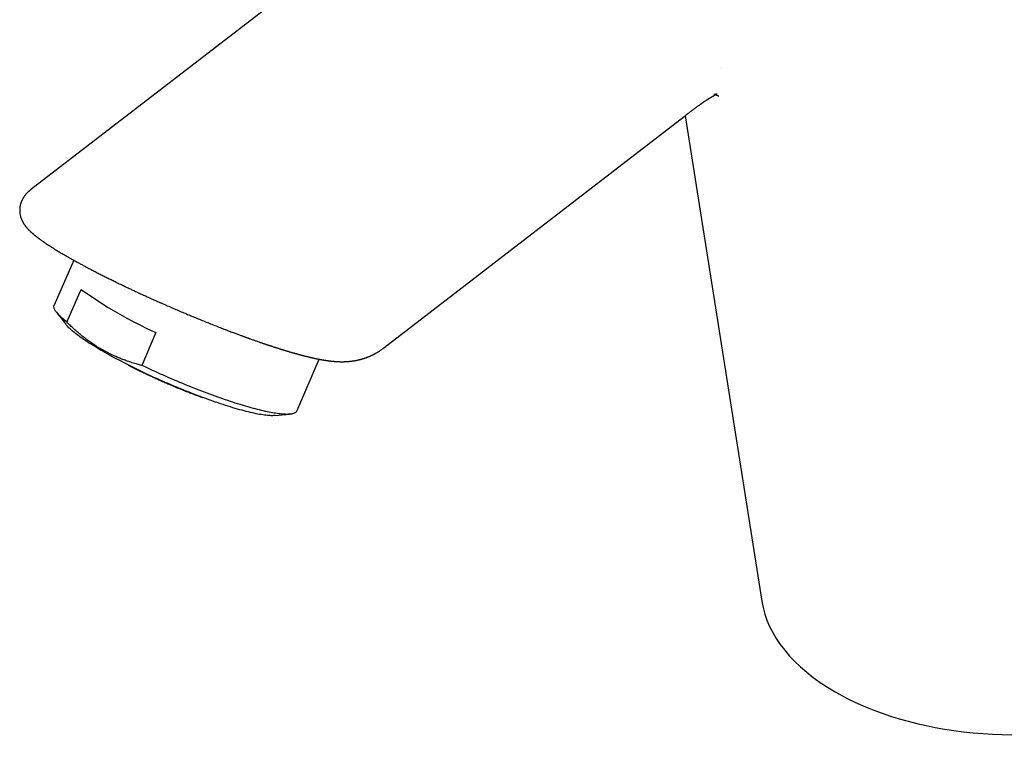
# Model space of a CAD drawing. Header units: millimetres. Extents: x 8 to 692, y 12 to 803.
# Tile 7 of 65: x 486 to 575, y 191 to 257. Entities that reach past the tile are written whole.
import ezdxf

# ---------------------------------------------------------------- set-up
doc = ezdxf.new("R2010")
doc.units = ezdxf.units.MM

msp = doc.modelspace()

# ---------------------------------------------------------------- linework, layer by layer
at = {"color": 7, "linetype": 'Continuous', "lineweight": 30}
for p, q in [((529.449, 274.251), (486.664, 241.284)), ((549.205, 252.381), (549.207, 252.38)), ((518.706, 226.961), (545.958, 247.959)), ((546.025, 248.011), (552.986, 203.999)), ((486.665, 241.284), (486.662, 241.282)), ((490.597, 234.918), (488.819, 230.848)), ((489.869, 235.331), (489.866, 235.333)), ((489.976, 229.302), (491.273, 232.27)), ((489.033, 230.198), (489.871, 229.112)), ((498.055, 228.354), (496.759, 225.387)), ((510.813, 221.241), (512.865, 225.94)), ((508.824, 220.833), (510.19, 220.956))]:
    msp.add_line(p, q, dxfattribs=at)
at = {"color": 7, "linetype": 'Continuous', "lineweight": 30, "flags": 128}
for points in [[(489.976, 229.302), (489.866, 229.391), (489.761, 229.477), (489.661, 229.562), (489.566, 229.645), (489.476, 229.726), (489.392, 229.806), (489.314, 229.883), (489.24, 229.958), (489.172, 230.032), (489.11, 230.103), (489.053, 230.172), (489.002, 230.239), (488.956, 230.304), (488.916, 230.367), (488.882, 230.427), (488.853, 230.485), (488.83, 230.541), (488.813, 230.595), (488.801, 230.646), (488.795, 230.695), (488.794, 230.741), (488.8, 230.785), (488.811, 230.826), (488.819, 230.848)], [(508.824, 220.833), (508.8, 220.831), (508.707, 220.825), (508.609, 220.823), (508.504, 220.824), (508.393, 220.828), (508.276, 220.835), (508.153, 220.845), (508.024, 220.858), (507.889, 220.875), (507.749, 220.894), (507.603, 220.917), (507.451, 220.943), (507.294, 220.971), (507.132, 221.003), (506.964, 221.038), (506.792, 221.076), (506.614, 221.116), (506.432, 221.16), (506.244, 221.206), (506.053, 221.256), (505.856, 221.308), (505.656, 221.363), (505.451, 221.421), (505.242, 221.481), (505.029, 221.545), (504.813, 221.61), (504.592, 221.679), (504.369, 221.75), (504.142, 221.823), (503.912, 221.899), (503.678, 221.978), (503.442, 222.058), (503.204, 222.141), (502.963, 222.226), (502.719, 222.314), (502.473, 222.403), (502.226, 222.494), (501.976, 222.588), (501.725, 222.683), (501.472, 222.781), (501.218, 222.88), (500.963, 222.98), (500.707, 223.083), (500.449, 223.187), (500.192, 223.292), (499.934, 223.399), (499.675, 223.507), (499.417, 223.617), (499.158, 223.728), (498.9, 223.84), (498.643, 223.953), (498.385, 224.067), (498.129, 224.182), (497.874, 224.297), (497.619, 224.414), (497.367, 224.531), (497.115, 224.649), (496.865, 224.767), (496.617, 224.886), (496.371, 225.005), (496.128, 225.124), (495.886, 225.244), (495.647, 225.363), (495.411, 225.483), (495.177, 225.602), (494.947, 225.722), (494.719, 225.841), (494.495, 225.96), (494.275, 226.078), (494.058, 226.196), (493.845, 226.314), (493.635, 226.43), (493.43, 226.546), (493.229, 226.662), (493.032, 226.776), (492.84, 226.89), (492.652, 227.002), (492.469, 227.113), (492.29, 227.224), (492.117, 227.333), (491.949, 227.44), (491.786, 227.546), (491.628, 227.651), (491.476, 227.754), (491.329, 227.856), (491.188, 227.956), (491.053, 228.054), (490.923, 228.15), (490.799, 228.244), (490.682, 228.337), (490.57, 228.427), (490.465, 228.515), (490.365, 228.602), (490.272, 228.686), (490.186, 228.767), (490.105, 228.847), (490.032, 228.924), (489.964, 228.998), (489.904, 229.071), (489.871, 229.112)], [(510.813, 221.241), (510.804, 221.224), (510.782, 221.187), (510.754, 221.153), (510.72, 221.121), (510.681, 221.092), (510.636, 221.066), (510.585, 221.042), (510.529, 221.021), (510.467, 221.002), (510.4, 220.986), (510.327, 220.973), (510.249, 220.962), (510.166, 220.954), (510.077, 220.948), (509.982, 220.945), (509.883, 220.945), (509.778, 220.947), (509.669, 220.952), (509.554, 220.96), (509.434, 220.97), (509.309, 220.983), (509.179, 220.999), (509.044, 221.017), (508.905, 221.038), (508.761, 221.061), (508.612, 221.087), (508.459, 221.115), (508.301, 221.146), (508.139, 221.18), (507.973, 221.216), (507.802, 221.254), (507.627, 221.295), (507.448, 221.339), (507.266, 221.384), (507.079, 221.433), (506.889, 221.483), (506.695, 221.537), (506.497, 221.592), (506.296, 221.65), (506.092, 221.71), (505.884, 221.772), (505.673, 221.836), (505.459, 221.903), (505.243, 221.971), (505.023, 222.042), (504.801, 222.115), (504.576, 222.19), (504.349, 222.267), (504.119, 222.346), (503.887, 222.427), (503.653, 222.509), (503.418, 222.594), (503.18, 222.68), (502.94, 222.768), (502.699, 222.858), (502.456, 222.949), (502.213, 223.042), (501.967, 223.136), (501.721, 223.232), (501.474, 223.33), (501.225, 223.429), (500.977, 223.529), (500.727, 223.63), (500.477, 223.733), (500.227, 223.837), (499.976, 223.942), (499.726, 224.048), (499.475, 224.156), (499.225, 224.264), (498.975, 224.373), (498.725, 224.483), (498.476, 224.594), (498.227, 224.705), (497.98, 224.817), (497.733, 224.93), (497.488, 225.044), (497.243, 225.158), (497, 225.272), (496.759, 225.387)]]:
    msp.add_lwpolyline(points, dxfattribs=at)
at = {"color": 7, "linetype": 'Continuous', "lineweight": 30}
msp.add_arc((514.222, 264.192), 39.316, 234.28684, 245.71854, dxfattribs=at)
for start_param, end_param in [(3.913187, 6.367206), (3.225613, 3.913187)]:
    msp.add_ellipse((576.301, 205.412), major_axis=(23.412, 0.28), ratio=0.577178, start_param=start_param, end_param=end_param, dxfattribs=at)
for points, knots in [([(545.958, 247.959), (545.982, 247.978), (546.026, 248.011), (546.084, 248.056), (546.13, 248.092), (546.177, 248.128), (546.227, 248.166), (546.298, 248.221), (546.381, 248.284), (546.483, 248.362), (546.591, 248.444), (546.71, 248.535), (546.828, 248.624), (546.947, 248.712), (547.069, 248.802), (547.196, 248.895), (547.303, 248.973), (547.388, 249.033), (547.446, 249.074), (547.495, 249.109), (547.536, 249.138), (547.57, 249.162), (547.603, 249.184), (547.64, 249.211), (547.686, 249.242), (547.738, 249.277), (547.794, 249.315), (547.85, 249.353), (547.904, 249.389), (547.949, 249.419), (547.989, 249.445), (548.024, 249.468), (548.056, 249.489), (548.083, 249.506), (548.107, 249.522), (548.132, 249.537), (548.159, 249.554), (548.184, 249.57), (548.205, 249.583), (548.222, 249.594), (548.241, 249.606), (548.262, 249.619), (548.284, 249.632), (548.303, 249.644), (548.32, 249.654), (548.334, 249.663), (548.35, 249.672), (548.368, 249.683), (548.388, 249.695), (548.412, 249.71), (548.438, 249.725), (548.462, 249.739), (548.483, 249.751), (548.501, 249.762), (548.517, 249.771), (548.534, 249.781), (548.555, 249.792), (548.577, 249.805), (548.599, 249.817), (548.619, 249.828), (548.635, 249.837), (548.65, 249.845), (548.668, 249.855), (548.688, 249.865), (548.709, 249.876), (548.728, 249.887), (548.746, 249.896), (548.761, 249.903), (548.775, 249.91), (548.788, 249.917), (548.801, 249.923), (548.813, 249.929), (548.825, 249.935), (548.838, 249.941), (548.849, 249.946), (548.859, 249.951), (548.868, 249.955), (548.876, 249.959), (548.884, 249.963), (548.89, 249.965), (548.895, 249.967), (548.898, 249.969), (548.901, 249.97), (548.903, 249.971), (548.905, 249.972), (548.908, 249.973), (548.911, 249.974), (548.914, 249.975), (548.916, 249.976), (548.918, 249.977), (548.92, 249.978), (548.922, 249.979), (548.925, 249.98), (548.927, 249.981), (548.929, 249.982), (548.931, 249.982), (548.932, 249.983), (548.934, 249.983), (548.935, 249.984), (548.937, 249.984), (548.938, 249.985), (548.939, 249.985), (548.94, 249.986), (548.94, 249.986), (548.941, 249.986), (548.941, 249.986), (548.942, 249.986), (548.941, 249.986), (548.941, 249.986), (548.941, 249.986), (548.941, 249.986), (548.94, 249.986), (548.94, 249.986), (548.938, 249.985), (548.937, 249.985), (548.935, 249.984), (548.933, 249.983), (548.93, 249.983), (548.927, 249.982), (548.925, 249.981), (548.922, 249.98), (548.919, 249.979), (548.915, 249.978), (548.911, 249.977), (548.907, 249.976), (548.903, 249.975), (548.899, 249.974), (548.895, 249.973), (548.89, 249.971), (548.886, 249.97), (548.88, 249.969), (548.875, 249.968), (548.87, 249.966), (548.865, 249.965), (548.859, 249.964), (548.854, 249.963), (548.847, 249.961), (548.841, 249.96), (548.836, 249.959), (548.831, 249.958), (548.828, 249.957), (548.824, 249.957), (548.821, 249.956), (548.817, 249.955), (548.812, 249.955), (548.804, 249.953), (548.797, 249.952), (548.789, 249.951), (548.781, 249.95), (548.774, 249.949), (548.764, 249.948), (548.756, 249.947), (548.748, 249.946), (548.742, 249.946), (548.735, 249.945), (548.729, 249.944), (548.723, 249.944), (548.717, 249.944), (548.71, 249.943), (548.703, 249.943), (548.697, 249.942), (548.692, 249.942), (548.688, 249.942), (548.684, 249.942), (548.681, 249.942), (548.678, 249.942), (548.676, 249.942), (548.674, 249.942), (548.673, 249.942), (548.672, 249.942), (548.671, 249.942), (548.668, 249.942), (548.664, 249.942), (548.66, 249.942), (548.657, 249.942), (548.653, 249.943), (548.65, 249.943), (548.648, 249.943), (548.645, 249.943), (548.644, 249.943), (548.643, 249.944), (548.642, 249.944), (548.641, 249.944), (548.641, 249.944), (548.642, 249.944), (548.643, 249.943), (548.644, 249.943), (548.645, 249.943), (548.648, 249.943), (548.652, 249.942), (548.655, 249.941), (548.66, 249.94), (548.662, 249.94), (548.664, 249.94)], [0, 0, 0, 0, 0.005746, 0.010306, 0.013761, 0.016889, 0.021519, 0.02605, 0.03438, 0.042449, 0.052244, 0.062943, 0.074344, 0.08592, 0.098216, 0.111265, 0.125094, 0.132037, 0.138181, 0.14351, 0.148014, 0.151683, 0.154924, 0.159676, 0.165371, 0.17191, 0.179085, 0.1868, 0.193918, 0.200413, 0.205644, 0.210944, 0.215661, 0.219907, 0.223124, 0.226962, 0.231426, 0.235666, 0.238924, 0.241469, 0.244437, 0.248134, 0.252295, 0.255774, 0.258437, 0.260992, 0.263913, 0.267238, 0.271105, 0.27579, 0.281218, 0.286423, 0.290781, 0.294526, 0.297911, 0.301339, 0.306392, 0.312011, 0.317413, 0.322381, 0.326673, 0.330702, 0.335597, 0.34156, 0.348276, 0.355046, 0.361183, 0.36656, 0.371726, 0.376951, 0.38226, 0.387517, 0.393193, 0.399673, 0.407015, 0.41179, 0.417185, 0.423619, 0.428429, 0.434975, 0.437716, 0.440086, 0.442209, 0.444119, 0.446477, 0.449592, 0.452959, 0.455896, 0.458211, 0.460376, 0.462598, 0.465629, 0.469948, 0.473521, 0.476332, 0.47889, 0.481697, 0.485413, 0.489337, 0.493199, 0.496454, 0.499322, 0.502645, 0.506623, 0.511272, 0.51505, 0.517815, 0.520534, 0.523594, 0.527466, 0.531714, 0.535906, 0.539319, 0.542894, 0.546535, 0.551169, 0.556638, 0.562107, 0.566219, 0.569996, 0.573535, 0.577371, 0.582174, 0.587352, 0.592223, 0.596081, 0.599884, 0.60367, 0.607595, 0.612453, 0.617979, 0.623496, 0.628345, 0.633989, 0.639366, 0.645239, 0.652496, 0.659984, 0.66622, 0.671688, 0.67715, 0.68208, 0.687782, 0.693743, 0.699253, 0.705208, 0.710934, 0.716668, 0.722855, 0.729881, 0.737249, 0.744596, 0.750738, 0.756139, 0.761456, 0.766758, 0.772245, 0.778328, 0.785677, 0.79303, 0.800085, 0.806282, 0.81204, 0.817788, 0.82374, 0.829163, 0.835073, 0.841004, 0.846736, 0.85143, 0.855941, 0.860501, 0.866951, 0.873927, 0.881841, 0.889907, 0.897739, 0.904568, 0.910917, 0.917237, 0.923668, 0.930404, 0.937767, 0.945197, 0.952096, 0.957972, 0.963754, 0.96958, 0.975404, 0.982035, 0.988991, 0.995305, 1, 1, 1, 1]), ([(548.789, 249.91), (548.792, 249.909), (548.801, 249.906), (548.814, 249.903), (548.833, 249.898), (548.856, 249.891), (548.88, 249.884), (548.902, 249.878), (548.922, 249.872), (548.943, 249.865), (548.965, 249.858), (548.982, 249.852), (548.992, 249.849), (549.003, 249.845), (549.015, 249.841), (549.028, 249.837), (549.041, 249.832), (549.05, 249.829), (549.058, 249.826), (549.066, 249.823), (549.073, 249.82), (549.08, 249.817), (549.084, 249.815), (549.087, 249.814), (549.087, 249.814), (549.087, 249.814)], [0, 0, 0, 0, 0.019173, 0.055635, 0.095493, 0.150699, 0.208773, 0.256785, 0.301618, 0.355475, 0.413923, 0.453158, 0.485419, 0.519059, 0.557227, 0.604804, 0.654301, 0.691256, 0.722062, 0.761219, 0.806635, 0.859397, 0.917426, 0.970148, 1, 1, 1, 1]), ([(486.662, 241.282), (486.644, 241.268), (486.608, 241.241), (486.559, 241.2), (486.517, 241.163), (486.482, 241.132), (486.451, 241.104), (486.419, 241.073), (486.384, 241.038), (486.349, 241.003), (486.318, 240.969), (486.289, 240.938), (486.262, 240.908), (486.228, 240.867), (486.183, 240.813), (486.13, 240.742), (486.084, 240.676), (486.046, 240.618), (486.017, 240.571), (485.99, 240.526), (485.969, 240.488), (485.953, 240.459), (485.94, 240.435), (485.927, 240.408), (485.91, 240.373), (485.891, 240.333), (485.873, 240.291), (485.856, 240.251), (485.841, 240.214), (485.828, 240.177), (485.814, 240.138), (485.798, 240.092), (485.782, 240.039), (485.767, 239.985), (485.754, 239.934), (485.743, 239.883), (485.733, 239.833), (485.724, 239.779), (485.716, 239.729), (485.71, 239.682), (485.704, 239.619), (485.698, 239.534), (485.696, 239.437), (485.699, 239.335), (485.706, 239.237), (485.721, 239.121), (485.742, 239.004), (485.768, 238.893), (485.792, 238.815), (485.808, 238.764), (485.821, 238.727), (485.834, 238.691), (485.845, 238.661), (485.855, 238.636), (485.865, 238.613), (485.875, 238.588), (485.889, 238.556), (485.907, 238.516), (485.929, 238.471), (485.951, 238.427), (485.972, 238.388), (485.996, 238.345), (486.023, 238.297), (486.055, 238.245), (486.09, 238.191), (486.126, 238.137), (486.163, 238.085), (486.199, 238.037), (486.232, 237.994), (486.262, 237.956), (486.291, 237.92), (486.322, 237.883), (486.354, 237.846), (486.389, 237.806), (486.426, 237.765), (486.466, 237.723), (486.503, 237.684), (486.535, 237.651), (486.563, 237.623), (486.591, 237.595), (486.622, 237.566), (486.655, 237.534), (486.687, 237.503), (486.716, 237.476), (486.742, 237.453), (486.765, 237.432), (486.793, 237.407), (486.828, 237.375), (486.871, 237.338), (486.914, 237.301), (486.957, 237.264), (487.002, 237.227), (487.051, 237.187), (487.101, 237.146), (487.151, 237.106), (487.196, 237.071), (487.236, 237.039), (487.271, 237.012), (487.305, 236.986), (487.346, 236.955), (487.397, 236.916), (487.46, 236.869), (487.53, 236.818), (487.606, 236.762), (487.687, 236.705), (487.773, 236.644), (487.852, 236.589), (487.922, 236.541), (487.981, 236.501), (488.037, 236.463), (488.087, 236.429), (488.134, 236.398), (488.176, 236.37), (488.214, 236.344), (488.25, 236.321), (488.29, 236.294), (488.339, 236.263), (488.396, 236.226), (488.464, 236.182), (488.544, 236.13), (488.64, 236.069), (488.747, 236.002), (488.864, 235.929), (488.991, 235.851), (489.132, 235.765), (489.288, 235.671), (489.461, 235.568), (489.651, 235.456), (489.789, 235.376), (489.862, 235.334), (489.866, 235.332)], [0, 0, 0, 0, 0.008857, 0.017682, 0.024956, 0.030668, 0.035819, 0.041577, 0.047943, 0.054711, 0.060532, 0.065504, 0.070489, 0.075682, 0.085274, 0.096395, 0.107746, 0.114373, 0.121006, 0.127389, 0.132546, 0.136145, 0.138849, 0.14224, 0.146609, 0.151956, 0.157472, 0.162316, 0.166866, 0.170901, 0.1756, 0.181085, 0.187233, 0.194173, 0.19989, 0.205075, 0.211435, 0.217312, 0.223302, 0.228575, 0.23313, 0.244702, 0.257508, 0.266292, 0.279522, 0.291959, 0.307097, 0.323032, 0.333647, 0.338324, 0.343747, 0.348786, 0.353048, 0.356537, 0.35954, 0.36318, 0.367568, 0.374142, 0.381575, 0.38855, 0.394936, 0.401059, 0.410004, 0.419218, 0.428915, 0.439107, 0.449365, 0.459228, 0.467541, 0.475001, 0.482587, 0.490315, 0.498065, 0.506408, 0.515872, 0.525464, 0.534643, 0.541579, 0.547866, 0.553574, 0.560184, 0.568255, 0.575148, 0.581323, 0.586729, 0.591368, 0.595819, 0.603831, 0.61273, 0.621294, 0.629168, 0.637469, 0.646719, 0.656347, 0.664804, 0.672866, 0.679825, 0.685414, 0.690697, 0.696835, 0.705632, 0.715742, 0.726802, 0.738288, 0.750197, 0.76253, 0.775288, 0.783357, 0.791486, 0.798896, 0.805423, 0.81107, 0.817131, 0.821681, 0.825542, 0.830649, 0.83666, 0.843573, 0.851541, 0.861096, 0.872282, 0.885098, 0.897648, 0.911443, 0.926484, 0.942768, 0.960295, 0.979063, 0.999071, 1, 1, 1, 1]), ([(489.869, 235.33), (489.888, 235.319), (489.996, 235.257), (490.196, 235.143), (490.472, 234.987), (490.751, 234.833), (491.032, 234.679), (491.314, 234.526), (491.597, 234.374), (491.91, 234.209), (492.253, 234.029), (492.626, 233.837), (492.994, 233.649), (493.357, 233.466), (493.714, 233.288), (494.078, 233.108), (494.447, 232.928), (494.82, 232.747), (495.182, 232.574), (495.532, 232.407), (495.871, 232.247), (496.217, 232.085), (496.567, 231.923), (496.92, 231.76), (497.256, 231.607), (497.57, 231.465), (497.863, 231.333), (498.135, 231.211), (498.392, 231.097), (498.634, 230.99), (498.862, 230.89), (499.181, 230.75), (499.597, 230.57), (500.094, 230.356), (500.578, 230.151), (501.046, 229.954), (501.517, 229.758), (502.001, 229.56), (502.496, 229.358), (503.002, 229.155), (503.418, 228.99), (503.745, 228.862), (503.981, 228.77), (504.209, 228.682), (504.425, 228.599), (504.636, 228.518), (504.84, 228.44), (505.037, 228.366), (505.219, 228.297), (505.386, 228.235), (505.539, 228.178), (505.677, 228.127), (505.802, 228.081), (505.908, 228.042), (505.996, 228.01), (506.069, 227.983), (506.127, 227.962), (506.173, 227.945), (506.209, 227.932), (506.253, 227.916), (506.309, 227.896), (506.381, 227.87), (506.47, 227.838), (506.574, 227.8), (506.694, 227.758), (506.822, 227.712), (506.954, 227.665), (507.09, 227.617), (507.23, 227.569), (507.373, 227.519), (507.511, 227.471), (507.646, 227.425), (507.775, 227.38), (507.885, 227.343), (507.973, 227.313), (508.038, 227.291), (508.095, 227.272), (508.144, 227.256), (508.189, 227.241), (508.234, 227.226), (508.29, 227.207), (508.359, 227.184), (508.442, 227.157), (508.535, 227.126), (508.633, 227.094), (508.734, 227.061), (508.834, 227.029), (508.935, 226.996), (509.039, 226.963), (509.145, 226.929), (509.25, 226.896), (509.348, 226.865), (509.439, 226.837), (509.519, 226.812), (509.588, 226.791), (509.653, 226.771), (509.722, 226.75), (509.795, 226.727), (509.869, 226.705), (509.936, 226.685), (509.998, 226.666), (510.056, 226.649), (510.114, 226.632), (510.174, 226.614), (510.239, 226.595), (510.31, 226.574), (510.384, 226.553), (510.455, 226.532), (510.517, 226.515), (510.567, 226.5), (510.606, 226.489), (510.637, 226.481), (510.668, 226.472), (510.703, 226.462), (510.743, 226.451), (510.797, 226.436), (510.865, 226.417), (510.948, 226.394), (511.038, 226.37), (511.12, 226.348), (511.195, 226.328), (511.258, 226.311), (511.317, 226.296), (511.368, 226.282), (511.417, 226.27), (511.469, 226.256), (511.529, 226.241), (511.596, 226.224), (511.67, 226.206), (511.752, 226.185), (511.836, 226.165), (511.917, 226.145), (511.994, 226.127), (512.069, 226.11), (512.144, 226.092), (512.219, 226.075), (512.294, 226.058), (512.364, 226.043), (512.433, 226.028), (512.499, 226.014), (512.562, 226.001), (512.619, 225.989), (512.668, 225.979), (512.713, 225.97), (512.757, 225.961), (512.801, 225.952), (512.846, 225.944), (512.892, 225.935), (512.942, 225.925), (512.998, 225.915), (513.055, 225.905), (513.112, 225.895), (513.162, 225.886), (513.206, 225.878), (513.244, 225.872), (513.278, 225.866), (513.315, 225.86), (513.36, 225.853), (513.411, 225.845), (513.468, 225.836), (513.526, 225.828), (513.583, 225.82), (513.634, 225.813), (513.675, 225.807), (513.706, 225.803), (513.732, 225.8), (513.759, 225.796), (513.793, 225.792), (513.836, 225.787), (513.883, 225.781), (513.93, 225.776), (513.969, 225.771), (514.001, 225.768), (514.03, 225.765), (514.057, 225.762), (514.085, 225.76), (514.114, 225.757), (514.147, 225.754), (514.185, 225.75), (514.23, 225.747), (514.277, 225.743), (514.326, 225.739), (514.375, 225.736), (514.426, 225.733), (514.479, 225.73), (514.533, 225.727), (514.591, 225.724), (514.643, 225.722), (514.691, 225.72), (514.739, 225.719), (514.792, 225.718), (514.855, 225.717), (514.922, 225.717), (514.984, 225.717), (515.033, 225.718), (515.071, 225.718), (515.105, 225.719), (515.143, 225.72), (515.184, 225.721), (515.226, 225.723), (515.264, 225.724), (515.298, 225.726), (515.334, 225.728), (515.379, 225.731), (515.443, 225.735), (515.517, 225.74), (515.6, 225.748), (515.682, 225.756), (515.762, 225.765), (515.825, 225.773), (515.877, 225.78), (515.92, 225.787), (515.965, 225.793), (516.014, 225.801), (516.061, 225.809), (516.103, 225.816), (516.138, 225.822), (516.172, 225.829), (516.207, 225.835), (516.254, 225.845), (516.312, 225.856), (516.377, 225.871), (516.433, 225.884), (516.484, 225.896), (516.536, 225.908), (516.596, 225.924), (516.671, 225.944), (516.757, 225.969), (516.844, 225.995), (516.924, 226.02), (516.992, 226.043), (517.05, 226.063), (517.097, 226.08), (517.136, 226.094), (517.171, 226.107), (517.208, 226.121), (517.253, 226.138), (517.301, 226.157), (517.351, 226.178), (517.401, 226.198), (517.448, 226.219), (517.494, 226.239), (517.543, 226.261), (517.6, 226.287), (517.664, 226.318), (517.736, 226.352), (517.806, 226.388), (517.873, 226.424), (517.935, 226.457), (517.995, 226.49), (518.053, 226.523), (518.103, 226.553), (518.144, 226.577), (518.171, 226.593), (518.19, 226.605), (518.209, 226.617), (518.24, 226.636), (518.284, 226.664), (518.346, 226.704), (518.42, 226.753), (518.506, 226.813), (518.603, 226.883), (518.671, 226.934), (518.707, 226.961)], [0, 0, 0, 0, 0.0019561, 0.0109605, 0.0198265, 0.0285534, 0.0371405, 0.0455871, 0.053893, 0.0620588, 0.0727281, 0.0831471, 0.0933148, 0.1032334, 0.1129046, 0.1223286, 0.1325892, 0.1425389, 0.1521789, 0.1615092, 0.1705293, 0.1792385, 0.1891051, 0.1985427, 0.2075521, 0.2161331, 0.2238906, 0.2312617, 0.2382473, 0.2448478, 0.2510634, 0.2569992, 0.271153, 0.2856035, 0.2987587, 0.3121541, 0.3257903, 0.339667, 0.354699, 0.369999, 0.3855671, 0.3930002, 0.4004856, 0.4077476, 0.4146509, 0.4211953, 0.4280756, 0.434509, 0.4404953, 0.4460346, 0.4511267, 0.4557716, 0.4599691, 0.4637193, 0.466512, 0.4689918, 0.4712232, 0.4724592, 0.4736367, 0.4750079, 0.4769173, 0.4794227, 0.4824908, 0.4861216, 0.4903153, 0.4949963, 0.4996799, 0.50428, 0.5095413, 0.514689, 0.5197231, 0.5246437, 0.5294508, 0.5340617, 0.5368239, 0.5392774, 0.5414222, 0.5432582, 0.5447939, 0.5464412, 0.5484262, 0.5511381, 0.5543004, 0.5579132, 0.5618276, 0.5657344, 0.569624, 0.5734965, 0.5777365, 0.5819558, 0.5861544, 0.590233, 0.5939088, 0.597164, 0.5999985, 0.6024463, 0.605206, 0.6085536, 0.611521, 0.6143457, 0.6169594, 0.619362, 0.6217906, 0.6242813, 0.6270425, 0.6300743, 0.6333768, 0.6366106, 0.6393422, 0.6415698, 0.6431688, 0.6443951, 0.6457236, 0.6472701, 0.6490347, 0.6510176, 0.6543963, 0.6581354, 0.6621803, 0.6665313, 0.6694231, 0.6724271, 0.6751978, 0.6775583, 0.6795085, 0.6820846, 0.6848668, 0.6879421, 0.691432, 0.6954035, 0.699591, 0.7034843, 0.7071187, 0.7107683, 0.714457, 0.7181383, 0.7217801, 0.7254556, 0.7286181, 0.7320532, 0.7353289, 0.738152, 0.7405628, 0.7427821, 0.7450028, 0.7472256, 0.7495105, 0.7518523, 0.754358, 0.7571984, 0.7603824, 0.7631767, 0.7658609, 0.7681688, 0.7700996, 0.7716715, 0.773465, 0.7757998, 0.7786222, 0.7813811, 0.7846869, 0.7876358, 0.7902484, 0.7925932, 0.7939325, 0.7951677, 0.7964926, 0.7982181, 0.800349, 0.8030978, 0.8055489, 0.807579, 0.809187, 0.810535, 0.811916, 0.8133362, 0.8148025, 0.8163772, 0.8183155, 0.8206182, 0.8231255, 0.8254229, 0.8280811, 0.8304435, 0.8328452, 0.836032, 0.838744, 0.8411915, 0.8435438, 0.8456299, 0.8481073, 0.8511253, 0.8544627, 0.857419, 0.8597666, 0.8611711, 0.8626119, 0.8643297, 0.8663278, 0.8680899, 0.8698829, 0.8713631, 0.8725133, 0.8747006, 0.8771724, 0.8807795, 0.8845876, 0.8878859, 0.8908376, 0.8937002, 0.8954624, 0.8971692, 0.8988472, 0.9007832, 0.9029648, 0.9044562, 0.9057006, 0.9069577, 0.9083109, 0.9097606, 0.9123935, 0.9148627, 0.9169855, 0.9187436, 0.920607, 0.9228082, 0.9255254, 0.928924, 0.9321954, 0.9351584, 0.9376392, 0.9396646, 0.9413701, 0.9427848, 0.9438347, 0.945166, 0.9467796, 0.9486556, 0.9503721, 0.9522227, 0.9539179, 0.9554802, 0.9571593, 0.9591645, 0.9615073, 0.9641301, 0.9668584, 0.969122, 0.9713466, 0.9735236, 0.9756528, 0.9775936, 0.9790783, 0.9800998, 0.9805687, 0.9812375, 0.9821258, 0.9838696, 0.9861075, 0.9888395, 0.9920657, 0.995786, 1, 1, 1, 1]), ([(496.759, 225.387), (496.629, 225.42), (496.343, 225.494), (495.904, 225.622), (495.468, 225.764), (495.061, 225.911), (494.683, 226.061), (494.307, 226.223), (493.934, 226.397), (493.564, 226.585), (493.172, 226.8), (492.76, 227.046), (492.352, 227.311), (491.975, 227.576), (491.626, 227.837), (491.284, 228.109), (490.948, 228.392), (490.618, 228.685), (490.294, 228.988), (490.082, 229.198), (489.976, 229.302)], [0, 0, 0, 0, 0.051877, 0.114164, 0.176449, 0.228589, 0.280735, 0.332873, 0.385636, 0.438407, 0.49117, 0.555652, 0.620135, 0.674551, 0.728704, 0.782866, 0.83702, 0.891344, 0.945675, 1, 1, 1, 1]), ([(495.532, 225.422), (495.555, 225.41), (495.654, 225.357), (495.834, 225.265), (496.056, 225.152), (496.261, 225.049), (496.443, 224.959), (496.61, 224.876), (496.754, 224.806), (496.875, 224.748), (496.979, 224.698), (497.085, 224.647), (497.2, 224.593), (497.327, 224.533), (497.466, 224.468), (497.617, 224.398), (497.779, 224.322), (497.953, 224.243), (498.134, 224.16), (498.331, 224.071), (498.537, 223.98), (498.747, 223.887), (498.944, 223.801), (499.128, 223.721), (499.299, 223.648), (499.459, 223.58), (499.622, 223.512), (499.796, 223.439), (499.988, 223.359), (500.194, 223.275), (500.413, 223.185), (500.692, 223.073), (501.026, 222.941), (501.411, 222.794), (501.794, 222.65), (502.077, 222.547), (502.23, 222.493), (502.258, 222.483)], [0, 0, 0, 0, 0.011114, 0.048912, 0.086029, 0.116641, 0.144835, 0.170615, 0.193981, 0.210649, 0.225854, 0.241449, 0.258579, 0.277643, 0.298307, 0.320572, 0.344438, 0.369903, 0.396902, 0.423575, 0.455805, 0.486115, 0.514505, 0.540975, 0.565526, 0.588157, 0.609861, 0.63555, 0.663278, 0.693038, 0.724827, 0.758631, 0.815143, 0.872057, 0.9294, 0.987196, 1, 1, 1, 1])]:
    msp.add_open_spline(points, degree=3, knots=knots, dxfattribs=at)

doc.saveas('drawing.dxf')
